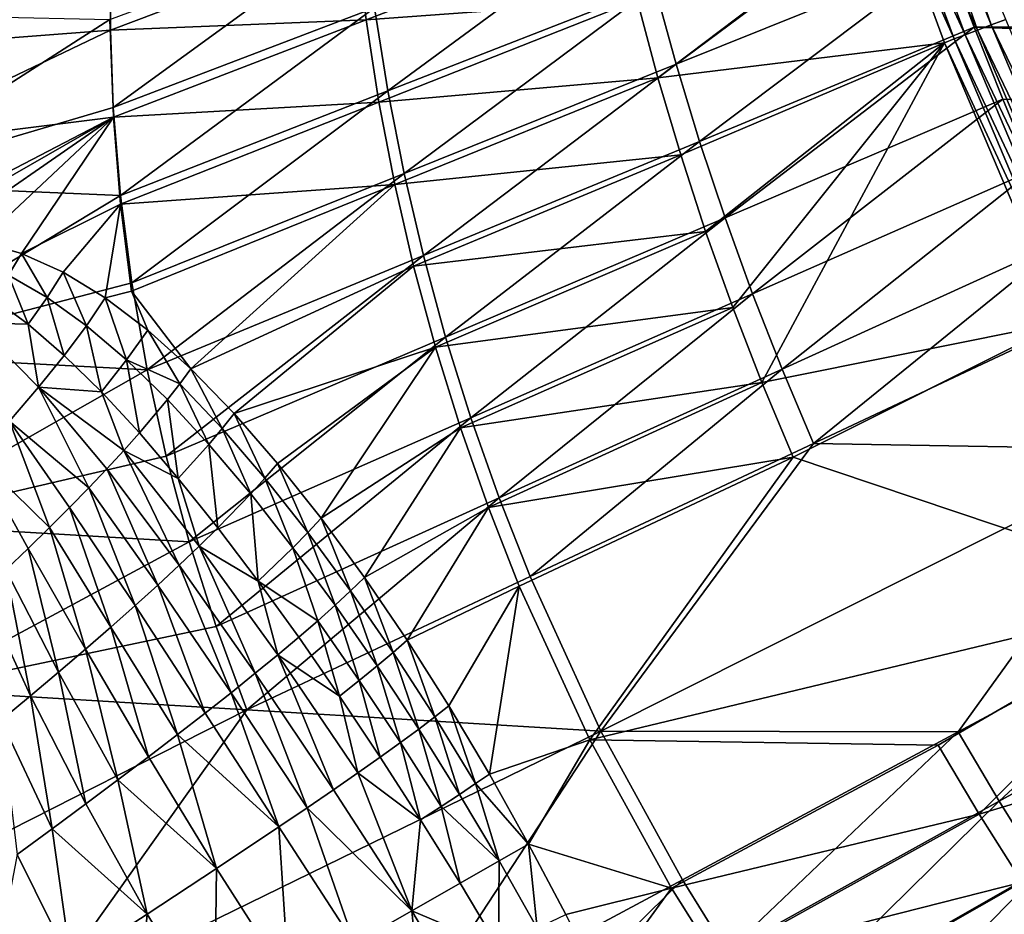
# Model space of a CAD drawing. Header units: metres. Extents: x 0 to 1651, y -1070 to 0.
# Tile 4 of 23: x 108 to 322, y -747 to -553. Entities that reach past the tile are written whole.
import ezdxf

# ---------------------------------------------------------------- set-up
doc = ezdxf.new("R2010")
doc.units = ezdxf.units.M

msp = doc.modelspace()

# ---------------------------------------------------------------- linework, layer by layer
at = {"layer": 'None'}
for points in [[(294.78952, -493.648407, -396.862), (319.308899, -554.272705, -399.332062), (297.90451, -492.715118, -399.020782)], [(319.308899, -554.272705, -399.332062), (322.482422, -553.075134, -400.917358), (297.90451, -492.715118, -399.020782)], [(319.308899, -554.272705, -399.332062), (294.78952, -493.648407, -396.862), (316.345001, -555.391174, -397.336365)], [(316.345001, -555.391174, -397.336365), (294.78952, -493.648407, -396.862), (302.30249, -525.62854, -394.675781)], [(303.976257, -523.353577, -406), (250.951294, -562.796692, -305.651764), (246.314392, -545.934448, -305.624207)], [(303.976257, -523.353577, -406), (309.661865, -539.102539, -406), (250.951294, -562.796692, -305.651764)], [(297.790405, -527.230835, -388.75885), (242.47699, -548.895752, -292.612457), (246.962448, -565.736816, -292.612457)], [(309.168915, -558.158081, -389.226135), (297.790405, -527.230835, -388.75885), (246.962448, -565.736816, -292.612457)], [(311.223022, -557.324036, -392.240173), (299.854614, -526.456299, -391.866089), (297.790405, -527.230835, -388.75885)], [(309.168915, -558.158081, -389.226135), (311.223022, -557.324036, -392.240173), (297.790405, -527.230835, -388.75885)], [(313.635284, -556.413696, -394.960571), (302.30249, -525.62854, -394.675781), (299.854614, -526.456299, -391.866089)], [(311.223022, -557.324036, -392.240173), (313.635284, -556.413696, -394.960571), (299.854614, -526.456299, -391.866089)], [(316.345001, -555.391174, -397.336365), (302.30249, -525.62854, -394.675781), (313.635284, -556.413696, -394.960571)], [(1302.379272, -527.437622, -406), (1270.322021, -553.53772, -406), (309.661865, -539.102539, -406)], [(242.124649, -528.97406, -305.592163), (188.335114, -568.593323, -204.695099), (185.446945, -550.583191, -204.65892)], [(188.335114, -568.593323, -204.695099), (242.124649, -528.97406, -305.592163), (246.314392, -545.934448, -305.624207)], [(238.461029, -531.974792, -292.612457), (181.534012, -535.202698, -195.074982), (183.645599, -553.14209, -195.074982)], [(242.47699, -548.895752, -292.612457), (238.461029, -531.974792, -292.612457), (183.645599, -553.14209, -195.074982)], [(128.78656, -572.220825, -103.719193), (128.067749, -553.123962, -103.671188), (183.215591, -532.518066, -204.617188)], [(183.215591, -532.518066, -204.617188), (185.446945, -550.583191, -204.65892), (128.78656, -572.220825, -103.719193)], [(183.645599, -553.14209, -195.074982), (181.534012, -535.202698, -195.074982), (128.151611, -555.412109, -97.537491)], [(181.534012, -535.202698, -195.074982), (128.329742, -536.548767, -97.537491), (128.151611, -555.412109, -97.537491)], [(128.151611, -555.412109, -97.537491), (128.329742, -536.548767, -97.537491), (76.171181, -559.387146)], [(76.171181, -559.387146), (128.329742, -536.548767, -97.537491), (79.13913, -537.831116)], [(309.661865, -539.102539, -406), (256.033234, -579.54718, -305.675232), (250.951294, -562.796692, -305.651764)], [(309.661865, -539.102539, -406), (315.602234, -554.773071, -406), (256.033234, -579.54718, -305.675232)], [(1270.322021, -553.53772, -406), (315.602234, -554.773071, -406), (309.661865, -539.102539, -406)], [(191.877411, -586.522949, -204.726181), (188.335114, -568.593323, -204.695099), (246.314392, -545.934448, -305.624207)], [(246.314392, -545.934448, -305.624207), (250.951294, -562.796692, -305.651764), (191.877411, -586.522949, -204.726181)], [(242.47699, -548.895752, -292.612457), (183.645599, -553.14209, -195.074982), (186.421982, -571.047729, -195.074982)], [(246.962448, -565.736816, -292.612457), (242.47699, -548.895752, -292.612457), (186.421982, -571.047729, -195.074982)], [(185.446945, -550.583191, -204.65892), (130.370041, -591.279907, -103.760826), (128.78656, -572.220825, -103.719193)], [(185.446945, -550.583191, -204.65892), (188.335114, -568.593323, -204.695099), (130.370041, -591.279907, -103.760826)], [(72.377548, -588.828552, -3), (75.179558, -551.954224, -3), (128.067749, -553.123962, -103.671188)], [(72.377548, -588.828552, -3), (128.067749, -553.123962, -103.671188), (128.78656, -572.220825, -103.719193)], [(183.645599, -553.14209, -195.074982), (128.151611, -555.412109, -97.537491), (128.830154, -574.309448, -97.537491)], [(186.421982, -571.047729, -195.074982), (183.645599, -553.14209, -195.074982), (128.830154, -574.309448, -97.537491)], [(347.705505, -612.940552, -401.003571), (322.482422, -553.075134, -400.917358), (319.308899, -554.272705, -399.332062)], [(128.830154, -574.309448, -97.537491), (128.151611, -555.412109, -97.537491), (74.456841, -581.080139)], [(74.456841, -581.080139), (128.151611, -555.412109, -97.537491), (76.171181, -559.387146)], [(315.602234, -554.773071, -406), (261.557526, -596.172058, -305.694916), (256.033234, -579.54718, -305.675232)], [(315.602234, -554.773071, -406), (321.796661, -570.361023, -406), (261.557526, -596.172058, -305.694916)], [(341.833588, -615.632019, -397.565948), (316.345001, -555.391174, -397.336365), (313.635284, -556.413696, -394.960571)], [(1270.322021, -553.53772, -406), (1226.428955, -587.216003, -406), (315.602234, -554.773071, -406)], [(1226.428955, -587.216003, -406), (321.796661, -570.361023, -406), (315.602234, -554.773071, -406)], [(344.673889, -614.330139, -399.482513), (319.308899, -554.272705, -399.332062), (316.345001, -555.391174, -397.336365)], [(344.673889, -614.330139, -399.482513), (316.345001, -555.391174, -397.336365), (341.833588, -615.632019, -397.565948)], [(347.705505, -612.940552, -401.003571), (319.308899, -554.272705, -399.332062), (344.673889, -614.330139, -399.482513)], [(336.889618, -617.897827, -392.662567), (311.223022, -557.324036, -392.240173), (309.168915, -558.158081, -389.226135)], [(339.225586, -616.827332, -395.281738), (313.635284, -556.413696, -394.960571), (311.223022, -557.324036, -392.240173)], [(336.889618, -617.897827, -392.662567), (339.225586, -616.827332, -395.281738), (311.223022, -557.324036, -392.240173)], [(313.635284, -556.413696, -394.960571), (339.225586, -616.827332, -395.281738), (341.833588, -615.632019, -397.565948)], [(246.962448, -565.736816, -292.612457), (251.91481, -582.478821, -292.612457), (309.168915, -558.158081, -389.226135)], [(251.91481, -582.478821, -292.612457), (257.330688, -599.1026, -292.612457), (309.168915, -558.158081, -389.226135)], [(309.168915, -558.158081, -389.226135), (257.330688, -599.1026, -292.612457), (263.205994, -615.589111, -292.612457)], [(309.168915, -558.158081, -389.226135), (263.205994, -615.589111, -292.612457), (269.535919, -631.919617, -292.612457)], [(334.857483, -618.807068, -389.752838), (309.168915, -558.158081, -389.226135), (269.535919, -631.919617, -292.612457)], [(334.857483, -618.807068, -389.752838), (336.889618, -617.897827, -392.662567), (309.168915, -558.158081, -389.226135)], [(250.951294, -562.796692, -305.651764), (196.071121, -604.346619, -204.752609), (191.877411, -586.522949, -204.726181)], [(250.951294, -562.796692, -305.651764), (256.033234, -579.54718, -305.675232), (196.071121, -604.346619, -204.752609)], [(186.421982, -571.047729, -195.074982), (189.862198, -588.889404, -195.074982), (246.962448, -565.736816, -292.612457)], [(189.862198, -588.889404, -195.074982), (251.91481, -582.478821, -292.612457), (246.962448, -565.736816, -292.612457)], [(188.335114, -568.593323, -204.695099), (132.814926, -610.269104, -103.796616), (130.370041, -591.279907, -103.760826)], [(132.814926, -610.269104, -103.796616), (188.335114, -568.593323, -204.695099), (191.877411, -586.522949, -204.726181)], [(321.796661, -570.361023, -406), (267.518982, -612.656006, -305.710938), (261.557526, -596.172058, -305.694916)], [(321.796661, -570.361023, -406), (328.244324, -585.862122, -406), (267.518982, -612.656006, -305.710938)], [(1226.428955, -587.216003, -406), (328.244324, -585.862122, -406), (321.796661, -570.361023, -406)], [(130.370041, -591.279907, -103.760826), (72.377548, -588.828552, -3), (128.78656, -572.220825, -103.719193)], [(128.830154, -574.309448, -97.537491), (130.366974, -593.199707, -97.537491), (186.421982, -571.047729, -195.074982)], [(130.366974, -593.199707, -97.537491), (189.862198, -588.889404, -195.074982), (186.421982, -571.047729, -195.074982)], [(74.002129, -602.841919), (128.830154, -574.309448, -97.537491), (74.456841, -581.080139)], [(74.002129, -602.841919), (82.552681, -600.878052, -15.034499), (128.830154, -574.309448, -97.537491)], [(82.552681, -600.878052, -15.034499), (91.219429, -600.367249, -30.121462), (128.830154, -574.309448, -97.537491)], [(128.830154, -574.309448, -97.537491), (91.219429, -600.367249, -30.121462), (99.99894, -601.364441, -45.11829)], [(99.99894, -601.364441, -45.11829), (108.891922, -603.896851, -59.865131), (128.830154, -574.309448, -97.537491)], [(108.891922, -603.896851, -59.865131), (130.366974, -593.199707, -97.537491), (128.830154, -574.309448, -97.537491)], [(256.033234, -579.54718, -305.675232), (200.912628, -622.038391, -204.774796), (196.071121, -604.346619, -204.752609)], [(256.033234, -579.54718, -305.675232), (261.557526, -596.172058, -305.694916), (200.912628, -622.038391, -204.774796)], [(193.96402, -606.637146, -195.074982), (251.91481, -582.478821, -292.612457), (189.862198, -588.889404, -195.074982)], [(257.330688, -599.1026, -292.612457), (251.91481, -582.478821, -292.612457), (193.96402, -606.637146, -195.074982)], [(136.117966, -629.156128, -103.82708), (132.814926, -610.269104, -103.796616), (191.877411, -586.522949, -204.726181)], [(191.877411, -586.522949, -204.726181), (196.071121, -604.346619, -204.752609), (136.117966, -629.156128, -103.82708)], [(328.244324, -585.862122, -406), (273.911987, -628.983398, -305.723358), (267.518982, -612.656006, -305.710938)], [(328.244324, -585.862122, -406), (334.922852, -601.223877, -406), (273.911987, -628.983398, -305.723358)], [(73.181656, -625.800476, -3), (72.377548, -588.828552, -3), (130.370041, -591.279907, -103.760826)], [(189.862198, -588.889404, -195.074982), (130.366974, -593.199707, -97.537491), (132.761932, -612.042053, -97.537491)], [(145.588776, -628.944214, -112.96669), (189.862198, -588.889404, -195.074982), (132.761932, -612.042053, -97.537491)], [(193.96402, -606.637146, -195.074982), (189.862198, -588.889404, -195.074982), (145.588776, -628.944214, -112.96669)], [(132.814926, -610.269104, -103.796616), (73.181656, -625.800476, -3), (130.370041, -591.279907, -103.760826)], [(108.891922, -603.896851, -59.865131), (117.900192, -607.963684, -74.19236), (130.366974, -593.199707, -97.537491)], [(117.900192, -607.963684, -74.19236), (127.024231, -613.535156, -87.92765), (130.366974, -593.199707, -97.537491)], [(130.366974, -593.199707, -97.537491), (127.024231, -613.535156, -87.92765), (132.761932, -612.042053, -97.537491)], [(261.557526, -596.172058, -305.694916), (206.394653, -639.570801, -204.792847), (200.912628, -622.038391, -204.774796)], [(261.557526, -596.172058, -305.694916), (267.518982, -612.656006, -305.710938), (206.394653, -639.570801, -204.792847)], [(198.72403, -624.260681, -195.074982), (257.330688, -599.1026, -292.612457), (193.96402, -606.637146, -195.074982)], [(257.330688, -599.1026, -292.612457), (198.72403, -624.260681, -195.074982), (263.205994, -615.589111, -292.612457)], [(108.891922, -603.896851, -59.865131), (99.99894, -601.364441, -45.11829), (106.026611, -608.619751, -48.750938)], [(273.911987, -628.983398, -305.723358), (334.922852, -601.223877, -406), (280.730804, -645.13855, -305.732147)], [(280.730804, -645.13855, -305.732147), (334.922852, -601.223877, -406), (341.815216, -616.413513, -406)], [(114.421577, -613.428284, -60.46357), (108.891922, -603.896851, -59.865131), (106.026611, -608.619751, -48.750938)], [(117.900192, -607.963684, -74.19236), (108.891922, -603.896851, -59.865131), (114.421577, -613.428284, -60.46357)], [(196.071121, -604.346619, -204.752609), (140.274658, -647.907349, -103.852646), (136.117966, -629.156128, -103.82708)], [(196.071121, -604.346619, -204.752609), (200.912628, -622.038391, -204.774796), (140.274658, -647.907349, -103.852646)], [(154.994644, -638.615845, -123.963585), (193.96402, -606.637146, -195.074982), (145.588776, -628.944214, -112.96669)], [(198.72403, -624.260681, -195.074982), (193.96402, -606.637146, -195.074982), (154.994644, -638.615845, -123.963585)], [(106.026611, -608.619751, -48.750938), (102.643135, -613.639282, -37.805317), (110.295258, -619.263733, -46.945496)], [(114.421577, -613.428284, -60.46357), (106.026611, -608.619751, -48.750938), (110.295258, -619.263733, -46.945496)], [(122.976608, -619.563904, -71.697411), (117.900192, -607.963684, -74.19236), (114.421577, -613.428284, -60.46357)], [(127.024231, -613.535156, -87.92765), (117.900192, -607.963684, -74.19236), (122.976608, -619.563904, -71.697411)], [(73.181656, -625.800476, -3), (132.814926, -610.269104, -103.796616), (136.117966, -629.156128, -103.82708)], [(127.024231, -613.535156, -87.92765), (136.257889, -620.552979, -100.905807), (132.761932, -612.042053, -97.537491)], [(132.761932, -612.042053, -97.537491), (136.257889, -620.552979, -100.905807), (145.588776, -628.944214, -112.96669)], [(267.518982, -612.656006, -305.710938), (212.509064, -656.91626, -204.806808), (206.394653, -639.570801, -204.792847)], [(267.518982, -612.656006, -305.710938), (273.911987, -628.983398, -305.723358), (212.509064, -656.91626, -204.806808)], [(102.643135, -613.639282, -37.805317), (98.754616, -618.947998, -27.074736), (110.295258, -619.263733, -46.945496)], [(110.295258, -619.263733, -46.945496), (118.151749, -626.037598, -55.720032), (114.421577, -613.428284, -60.46357)], [(118.151749, -626.037598, -55.720032), (122.976608, -619.563904, -71.697411), (114.421577, -613.428284, -60.46357)], [(131.687805, -626.9729, -82.310722), (127.024231, -613.535156, -87.92765), (122.976608, -619.563904, -71.697411)], [(136.257889, -620.552979, -100.905807), (127.024231, -613.535156, -87.92765), (131.687805, -626.9729, -82.310722)], [(263.205994, -615.589111, -292.612457), (198.72403, -624.260681, -195.074982), (204.137589, -641.730103, -195.074982)], [(269.535919, -631.919617, -292.612457), (263.205994, -615.589111, -292.612457), (204.137589, -641.730103, -195.074982)], [(356.292084, -646.405518, -406), (280.730804, -645.13855, -305.732147), (341.815216, -616.413513, -406)], [(98.754616, -618.947998, -27.074736), (112.569328, -632.945068, -40.065212), (110.295258, -619.263733, -46.945496)], [(112.569328, -632.945068, -40.065212), (98.754616, -618.947998, -27.074736), (106.253731, -640.272339, -24.800659)], [(110.295258, -619.263733, -46.945496), (112.569328, -632.945068, -40.065212), (118.151749, -626.037598, -55.720032)], [(126.210938, -633.911987, -64.010643), (122.976608, -619.563904, -71.697411), (118.151749, -626.037598, -55.720032)], [(126.210938, -633.911987, -64.010643), (131.687805, -626.9729, -82.310722), (122.976608, -619.563904, -71.697411)], [(334.857483, -618.807068, -389.752838), (269.535919, -631.919617, -292.612457), (276.31488, -648.0755, -292.612457)], [(364.333832, -677.680725, -389.762787), (334.857483, -618.807068, -389.752838), (276.31488, -648.0755, -292.612457)], [(143.198135, -632.191467, -102.530197), (136.257889, -620.552979, -100.905807), (131.687805, -626.9729, -82.310722)], [(145.588776, -628.944214, -112.96669), (136.257889, -620.552979, -100.905807), (143.198135, -632.191467, -102.530197)], [(200.912628, -622.038391, -204.774796), (145.275528, -666.483643, -103.873451), (140.274658, -647.907349, -103.852646)], [(200.912628, -622.038391, -204.774796), (206.394653, -639.570801, -204.792847), (145.275528, -666.483643, -103.873451)], [(77.586143, -662.517883, -3), (73.181656, -625.800476, -3), (136.117966, -629.156128, -103.82708)], [(164.441483, -649.461243, -133.765228), (198.72403, -624.260681, -195.074982), (154.994644, -638.615845, -123.963585)], [(164.441483, -649.461243, -133.765228), (173.884735, -661.363647, -142.255646), (198.72403, -624.260681, -195.074982)], [(198.72403, -624.260681, -195.074982), (173.884735, -661.363647, -142.255646), (204.137589, -641.730103, -195.074982)], [(112.569328, -632.945068, -40.065212), (126.210938, -633.911987, -64.010643), (118.151749, -626.037598, -55.720032)], [(134.466156, -642.826294, -71.702835), (131.687805, -626.9729, -82.310722), (126.210938, -633.911987, -64.010643)], [(134.466156, -642.826294, -71.702835), (140.545624, -635.588562, -92.166191), (131.687805, -626.9729, -82.310722)], [(140.545624, -635.588562, -92.166191), (143.198135, -632.191467, -102.530197), (131.687805, -626.9729, -82.310722)], [(136.117966, -629.156128, -103.82708), (140.274658, -647.907349, -103.852646), (77.586143, -662.517883, -3)], [(152.410492, -641.886719, -112.510124), (145.588776, -628.944214, -112.96669), (143.198135, -632.191467, -102.530197)], [(154.994644, -638.615845, -123.963585), (145.588776, -628.944214, -112.96669), (152.410492, -641.886719, -112.510124)], [(212.509064, -656.91626, -204.806808), (273.911987, -628.983398, -305.723358), (219.247681, -674.046814, -204.816711)], [(219.247681, -674.046814, -204.816711), (273.911987, -628.983398, -305.723358), (280.730804, -645.13855, -305.732147)], [(143.198135, -632.191467, -102.530197), (140.545624, -635.588562, -92.166191), (149.531754, -645.326172, -101.138222)], [(149.531754, -645.326172, -101.138222), (152.410492, -641.886719, -112.510124), (143.198135, -632.191467, -102.530197)], [(269.535919, -631.919617, -292.612457), (204.137589, -641.730103, -195.074982), (210.198776, -659.01532, -195.074982)], [(276.31488, -648.0755, -292.612457), (269.535919, -631.919617, -292.612457), (210.198776, -659.01532, -195.074982)], [(112.569328, -632.945068, -40.065212), (106.253731, -640.272339, -24.800659), (123.462959, -654.761414, -41.842529)], [(127.376595, -650.642273, -51.669559), (131.045746, -646.663025, -61.626724), (112.569328, -632.945068, -40.065212)], [(131.045746, -646.663025, -61.626724), (126.210938, -633.911987, -64.010643), (112.569328, -632.945068, -40.065212)], [(127.376595, -650.642273, -51.669559), (112.569328, -632.945068, -40.065212), (123.462959, -654.761414, -41.842529)], [(131.045746, -646.663025, -61.626724), (134.466156, -642.826294, -71.702835), (126.210938, -633.911987, -64.010643)], [(142.903, -652.704041, -78.692154), (140.545624, -635.588562, -92.166191), (134.466156, -642.826294, -71.702835)], [(140.545624, -635.588562, -92.166191), (142.903, -652.704041, -78.692154), (149.531754, -645.326172, -101.138222)], [(161.693069, -652.681335, -121.394661), (154.994644, -638.615845, -123.963585), (152.410492, -641.886719, -112.510124)], [(164.441483, -649.461243, -133.765228), (154.994644, -638.615845, -123.963585), (161.693069, -652.681335, -121.394661)], [(114.921143, -663.408875, -22.62265), (106.253731, -640.272339, -24.800659), (99.233879, -648.002747, -9.991654)], [(123.462959, -654.761414, -41.842529), (106.253731, -640.272339, -24.800659), (119.309471, -659.017944, -32.156635)], [(106.253731, -640.272339, -24.800659), (114.921143, -663.408875, -22.62265), (119.309471, -659.017944, -32.156635)], [(206.394653, -639.570801, -204.792847), (151.109879, -684.844543, -103.889534), (145.275528, -666.483643, -103.873451)], [(206.394653, -639.570801, -204.792847), (212.509064, -656.91626, -204.806808), (151.109879, -684.844543, -103.889534)], [(131.045746, -646.663025, -61.626724), (142.903, -652.704041, -78.692154), (134.466156, -642.826294, -71.702835)], [(158.617325, -656.088806, -109.1147), (152.410492, -641.886719, -112.510124), (149.531754, -645.326172, -101.138222)], [(158.617325, -656.088806, -109.1147), (161.693069, -652.681335, -121.394661), (152.410492, -641.886719, -112.510124)], [(204.137589, -641.730103, -195.074982), (173.884735, -661.363647, -142.255646), (183.269745, -674.197021, -149.33757)], [(204.137589, -641.730103, -195.074982), (183.269745, -674.197021, -149.33757), (210.198776, -659.01532, -195.074982)], [(280.730804, -645.13855, -305.732147), (234.564911, -707.552551, -204.824524), (219.247681, -674.046814, -204.816711)], [(234.564911, -707.552551, -204.824524), (280.730804, -645.13855, -305.732147), (356.292084, -646.405518, -406)], [(143.115585, -671.550232, -61.194107), (131.045746, -646.663025, -61.626724), (127.376595, -650.642273, -51.669559)], [(143.115585, -671.550232, -61.194107), (147.462143, -667.415161, -72.965515), (131.045746, -646.663025, -61.626724)], [(147.462143, -667.415161, -72.965515), (142.903, -652.704041, -78.692154), (131.045746, -646.663025, -61.626724)], [(149.531754, -645.326172, -101.138222), (142.903, -652.704041, -78.692154), (151.497757, -663.458069, -84.885605)], [(151.497757, -663.458069, -84.885605), (158.617325, -656.088806, -109.1147), (149.531754, -645.326172, -101.138222)], [(312.150391, -707.724426, -305.732117), (234.564911, -707.552551, -204.824524), (356.292084, -646.405518, -406)], [(356.292084, -646.405518, -406), (371.644379, -675.803894, -406), (312.150391, -707.724426, -305.732117)], [(140.274658, -647.907349, -103.852646), (145.275528, -666.483643, -103.873451), (77.586143, -662.517883, -3)], [(99.233879, -648.002747, -9.991654), (105.461823, -672.581665, -4.052309), (110.303352, -667.931213, -13.251112)], [(110.303352, -667.931213, -13.251112), (114.921143, -663.408875, -22.62265), (99.233879, -648.002747, -9.991654)], [(171.004288, -664.463928, -129.076279), (164.441483, -649.461243, -133.765228), (161.693069, -652.681335, -121.394661)], [(173.884735, -661.363647, -142.255646), (164.441483, -649.461243, -133.765228), (171.004288, -664.463928, -129.076279)], [(276.31488, -648.0755, -292.612457), (210.198776, -659.01532, -195.074982), (216.900406, -676.086426, -195.074982)], [(232.189438, -709.467102, -195.074982), (276.31488, -648.0755, -292.612457), (216.900406, -676.086426, -195.074982)], [(364.333832, -677.680725, -389.762787), (276.31488, -648.0755, -292.612457), (232.189438, -709.467102, -195.074982)], [(123.462959, -654.761414, -41.842529), (138.463425, -675.860291, -49.585369), (127.376595, -650.642273, -51.669559)], [(138.463425, -675.860291, -49.585369), (143.115585, -671.550232, -61.194107), (127.376595, -650.642273, -51.669559)], [(142.903, -652.704041, -78.692154), (147.462143, -667.415161, -72.965515), (151.497757, -663.458069, -84.885605)], [(167.763763, -667.770386, -115.996567), (161.693069, -652.681335, -121.394661), (158.617325, -656.088806, -109.1147)], [(171.004288, -664.463928, -129.076279), (161.693069, -652.681335, -121.394661), (167.763763, -667.770386, -115.996567)], [(119.309471, -659.017944, -32.156635), (133.511459, -680.34198, -38.153053), (123.462959, -654.761414, -41.842529)], [(133.511459, -680.34198, -38.153053), (138.463425, -675.860291, -49.585369), (123.462959, -654.761414, -41.842529)], [(151.109879, -684.844543, -103.889534), (212.509064, -656.91626, -204.806808), (157.767044, -702.949646, -103.900948)], [(160.21785, -674.99292, -90.201057), (158.617325, -656.088806, -109.1147), (151.497757, -663.458069, -84.885605)], [(157.767044, -702.949646, -103.900948), (212.509064, -656.91626, -204.806808), (219.247681, -674.046814, -204.816711)], [(160.21785, -674.99292, -90.201057), (167.763763, -667.770386, -115.996567), (158.617325, -656.088806, -109.1147)], [(119.309471, -659.017944, -32.156635), (114.921143, -663.408875, -22.62265), (128.265945, -684.99176, -26.910618)], [(133.511459, -680.34198, -38.153053), (119.309471, -659.017944, -32.156635), (128.265945, -684.99176, -26.910618)], [(183.269745, -674.197021, -149.33757), (192.534515, -687.828308, -154.930634), (210.198776, -659.01532, -195.074982)], [(210.198776, -659.01532, -195.074982), (192.534515, -687.828308, -154.930634), (216.900406, -676.086426, -195.074982)], [(180.292877, -677.114258, -135.464828), (173.884735, -661.363647, -142.255646), (171.004288, -664.463928, -129.076279)], [(183.269745, -674.197021, -149.33757), (173.884735, -661.363647, -142.255646), (180.292877, -677.114258, -135.464828)], [(77.586143, -662.517883, -3), (145.275528, -666.483643, -103.873451), (85.550461, -698.630737, -3)], [(110.303352, -667.931213, -13.251112), (122.733589, -689.805786, -15.871244), (114.921143, -663.408875, -22.62265)], [(114.921143, -663.408875, -22.62265), (122.733589, -689.805786, -15.871244), (128.265945, -684.99176, -26.910618)], [(147.462143, -667.415161, -72.965515), (160.21785, -674.99292, -90.201057), (151.497757, -663.458069, -84.885605)], [(171.004288, -664.463928, -129.076279), (167.763763, -667.770386, -115.996567), (176.923218, -680.256287, -121.700813)], [(171.004288, -664.463928, -129.076279), (176.923218, -680.256287, -121.700813), (180.292877, -677.114258, -135.464828)], [(145.275528, -666.483643, -103.873451), (151.109879, -684.844543, -103.889534), (85.550461, -698.630737, -3)], [(105.461823, -672.581665, -4.052309), (116.921562, -694.779907, -5.04779), (110.303352, -667.931213, -13.251112)], [(110.303352, -667.931213, -13.251112), (116.921562, -694.779907, -5.04779), (122.733589, -689.805786, -15.871244)], [(159.606064, -695.022339, -68.083855), (147.462143, -667.415161, -72.965515), (143.115585, -671.550232, -61.194107)], [(159.606064, -695.022339, -68.083855), (164.500687, -691.007141, -81.23761), (147.462143, -667.415161, -72.965515)], [(164.500687, -691.007141, -81.23761), (160.21785, -674.99292, -90.201057), (147.462143, -667.415161, -72.965515)], [(173.16478, -683.620972, -108.063286), (167.763763, -667.770386, -115.996567), (160.21785, -674.99292, -90.201057)], [(167.763763, -667.770386, -115.996567), (173.16478, -683.620972, -108.063286), (176.923218, -680.256287, -121.700813)], [(100.402626, -677.35675, 4.963739), (110.837463, -699.90979, 5.547221), (105.461823, -672.581665, -4.052309)], [(105.461823, -672.581665, -4.052309), (110.837463, -699.90979, 5.547221), (116.921562, -694.779907, -5.04779)], [(154.344696, -699.247498, -55.125313), (143.115585, -671.550232, -61.194107), (138.463425, -675.860291, -49.585369)], [(154.344696, -699.247498, -55.125313), (159.606064, -695.022339, -68.083855), (143.115585, -671.550232, -61.194107)], [(234.564911, -707.552551, -204.824524), (157.767044, -702.949646, -103.900948), (219.247681, -674.046814, -204.816711)], [(169.022202, -687.205566, -94.569771), (173.16478, -683.620972, -108.063286), (160.21785, -674.99292, -90.201057)], [(164.500687, -691.007141, -81.23761), (169.022202, -687.205566, -94.569771), (160.21785, -674.99292, -90.201057)], [(189.500534, -690.505249, -140.485947), (183.269745, -674.197021, -149.33757), (180.292877, -677.114258, -135.464828)], [(192.534515, -687.828308, -154.930634), (183.269745, -674.197021, -149.33757), (189.500534, -690.505249, -140.485947)], [(133.511459, -680.34198, -38.153053), (148.723572, -703.67865, -42.378471), (138.463425, -675.860291, -49.585369)], [(148.723572, -703.67865, -42.378471), (154.344696, -699.247498, -55.125313), (138.463425, -675.860291, -49.585369)], [(176.923218, -680.256287, -121.700813), (186.041046, -693.425842, -126.159065), (180.292877, -677.114258, -135.464828)], [(180.292877, -677.114258, -135.464828), (186.041046, -693.425842, -126.159065), (189.500534, -690.505249, -140.485947)], [(192.534515, -687.828308, -154.930634), (201.612045, -702.118652, -158.970322), (216.900406, -676.086426, -195.074982)], [(216.900406, -676.086426, -195.074982), (201.612045, -702.118652, -158.970322), (210.432388, -716.923523, -161.410339)], [(216.900406, -676.086426, -195.074982), (210.432388, -716.923523, -161.410339), (232.189438, -709.467102, -195.074982)], [(371.644379, -675.803894, -406), (321.012238, -722.784729, -305.72345), (312.150391, -707.724426, -305.732117)], [(371.644379, -675.803894, -406), (379.653595, -690.296692, -406), (321.012238, -722.784729, -305.72345)], [(110.837463, -699.90979, 5.547221), (100.402626, -677.35675, 4.963739), (104.489319, -705.190857, 15.901618)], [(307.785309, -710.593628, -292.612457), (364.333832, -677.680725, -389.762787), (232.189438, -709.467102, -195.074982)], [(316.701233, -725.611023, -292.612457), (364.333832, -677.680725, -389.762787), (307.785309, -710.593628, -292.612457)], [(380.463135, -706.392883, -389.572906), (364.333832, -677.680725, -389.762787), (316.701233, -725.611023, -292.612457)], [(133.511459, -680.34198, -38.153053), (128.265945, -684.99176, -26.910618), (142.750168, -708.311462, -29.859489)], [(148.723572, -703.67865, -42.378471), (133.511459, -680.34198, -38.153053), (142.750168, -708.311462, -29.859489)], [(176.923218, -680.256287, -121.700813), (173.16478, -683.620972, -108.063286), (182.16037, -696.587524, -111.9692)], [(186.041046, -693.425842, -126.159065), (176.923218, -680.256287, -121.700813), (182.16037, -696.587524, -111.9692)], [(177.863541, -699.987488, -97.935356), (173.16478, -683.620972, -108.063286), (169.022202, -687.205566, -94.569771)], [(173.16478, -683.620972, -108.063286), (177.863541, -699.987488, -97.935356), (182.16037, -696.587524, -111.9692)], [(85.550461, -698.630737, -3), (151.109879, -684.844543, -103.889534), (157.767044, -702.949646, -103.900948)], [(128.265945, -684.99176, -26.910618), (122.733589, -689.805786, -15.871244), (136.432571, -713.141357, -17.584181)], [(142.750168, -708.311462, -29.859489), (128.265945, -684.99176, -26.910618), (136.432571, -713.141357, -17.584181)], [(164.500687, -691.007141, -81.23761), (177.863541, -699.987488, -97.935356), (169.022202, -687.205566, -94.569771)], [(198.564117, -704.504578, -144.080017), (192.534515, -687.828308, -154.930634), (189.500534, -690.505249, -140.485947)], [(201.612045, -702.118652, -158.970322), (192.534515, -687.828308, -154.930634), (198.564117, -704.504578, -144.080017)], [(116.921562, -694.779907, -5.04779), (129.779373, -718.163391, -5.567976), (122.733589, -689.805786, -15.871244)], [(122.733589, -689.805786, -15.871244), (129.779373, -718.163391, -5.567976), (136.432571, -713.141357, -17.584181)], [(176.554886, -720.309753, -71.941742), (164.500687, -691.007141, -81.23761), (159.606064, -695.022339, -68.083855)], [(176.554886, -720.309753, -71.941742), (181.840195, -716.642883, -85.993217), (164.500687, -691.007141, -81.23761)], [(181.840195, -716.642883, -85.993217), (177.863541, -699.987488, -97.935356), (164.500687, -691.007141, -81.23761)], [(186.041046, -693.425842, -126.159065), (195.057907, -707.152771, -129.316574), (189.500534, -690.505249, -140.485947)], [(189.500534, -690.505249, -140.485947), (195.057907, -707.152771, -129.316574), (198.564117, -704.504578, -144.080017)], [(379.653595, -690.296692, -406), (330.261536, -737.583496, -305.711212), (321.012238, -722.784729, -305.72345)], [(186.041046, -693.425842, -126.159065), (182.16037, -696.587524, -111.9692), (191.098145, -710.06073, -114.700699)], [(195.057907, -707.152771, -129.316574), (186.041046, -693.425842, -126.159065), (191.098145, -710.06073, -114.700699)], [(110.837463, -699.90979, 5.547221), (122.79969, -723.372314, 6.174097), (116.921562, -694.779907, -5.04779)], [(122.79969, -723.372314, 6.174097), (129.779373, -718.163391, -5.567976), (116.921562, -694.779907, -5.04779)], [(170.841705, -724.221558, -58.118008), (159.606064, -695.022339, -68.083855), (154.344696, -699.247498, -55.125313)], [(170.841705, -724.221558, -58.118008), (176.554886, -720.309753, -71.941742), (159.606064, -695.022339, -68.083855)], [(157.767044, -702.949646, -103.900948), (96.999779, -733.794312, -3), (85.550461, -698.630737, -3)], [(182.16037, -696.587524, -111.9692), (177.863541, -699.987488, -97.935356), (186.690216, -713.22522, -100.252838)], [(191.098145, -710.06073, -114.700699), (182.16037, -696.587524, -111.9692), (186.690216, -713.22522, -100.252838)], [(115.503143, -728.762695, 17.627434), (110.837463, -699.90979, 5.547221), (104.489319, -705.190857, 15.901618)], [(122.79969, -723.372314, 6.174097), (110.837463, -699.90979, 5.547221), (115.503143, -728.762695, 17.627434)], [(164.708801, -728.373657, -44.54126), (154.344696, -699.247498, -55.125313), (148.723572, -703.67865, -42.378471)], [(164.708801, -728.373657, -44.54126), (170.841705, -724.221558, -58.118008), (154.344696, -699.247498, -55.125313)], [(177.863541, -699.987488, -97.935356), (181.840195, -716.642883, -85.993217), (186.690216, -713.22522, -100.252838)], [(207.417404, -718.974243, -146.2043), (201.612045, -702.118652, -158.970322), (198.564117, -704.504578, -144.080017)], [(207.417404, -718.974243, -146.2043), (210.432388, -716.923523, -161.410339), (201.612045, -702.118652, -158.970322)], [(111.825775, -767.672852, -3), (96.999779, -733.794312, -3), (157.767044, -702.949646, -103.900948)], [(234.564911, -707.552551, -204.824524), (111.825775, -767.672852, -3), (157.767044, -702.949646, -103.900948)], [(142.750168, -708.311462, -29.859489), (164.708801, -728.373657, -44.54126), (148.723572, -703.67865, -42.378471)], [(195.057907, -707.152771, -129.316574), (203.911423, -721.306091, -131.134171), (198.564117, -704.504578, -144.080017)], [(203.911423, -721.306091, -131.134171), (207.417404, -718.974243, -146.2043), (198.564117, -704.504578, -144.080017)], [(104.489319, -705.190857, 15.901618), (107.899841, -734.328674, 28.777878), (115.503143, -728.762695, 17.627434)], [(195.057907, -707.152771, -129.316574), (191.098145, -710.06073, -114.700699), (199.919479, -723.916138, -116.222153)], [(203.911423, -721.306091, -131.134171), (195.057907, -707.152771, -129.316574), (199.919479, -723.916138, -116.222153)], [(326.017822, -740.351074, -292.612457), (380.463135, -706.392883, -389.572906), (316.701233, -725.611023, -292.612457)], [(111.825775, -767.672852, -3), (234.564911, -707.552551, -204.824524), (192.409927, -772.002747, -103.900711)], [(136.432571, -713.141357, -17.584181), (151.219467, -737.378479, -18.203728), (142.750168, -708.311462, -29.859489)], [(151.219467, -737.378479, -18.203728), (164.708801, -728.373657, -44.54126), (142.750168, -708.311462, -29.859489)], [(192.409927, -772.002747, -103.900711), (234.564911, -707.552551, -204.824524), (252.281082, -739.865784, -204.816605)], [(252.281082, -739.865784, -204.816605), (234.564911, -707.552551, -204.824524), (312.150391, -707.724426, -305.732117)], [(262.016602, -755.506592, -204.806808), (252.281082, -739.865784, -204.816605), (312.150391, -707.724426, -305.732117)], [(312.150391, -707.724426, -305.732117), (321.012238, -722.784729, -305.72345), (262.016602, -755.506592, -204.806808)], [(191.098145, -710.06073, -114.700699), (186.690216, -713.22522, -100.252838), (195.447357, -726.801086, -101.490158)], [(199.919479, -723.916138, -116.222153), (191.098145, -710.06073, -114.700699), (195.447357, -726.801086, -101.490158)], [(210.432388, -716.923523, -161.410339), (218.925079, -732.094055, -162.225952), (232.189438, -709.467102, -195.074982)], [(232.189438, -709.467102, -195.074982), (218.925079, -732.094055, -162.225952), (249.9189, -741.63623, -195.074982)], [(249.9189, -741.63623, -195.074982), (307.785309, -710.593628, -292.612457), (232.189438, -709.467102, -195.074982)], [(249.9189, -741.63623, -195.074982), (316.701233, -725.611023, -292.612457), (307.785309, -710.593628, -292.612457)], [(129.779373, -718.163391, -5.567976), (151.219467, -737.378479, -18.203728), (136.432571, -713.141357, -17.584181)], [(186.690216, -713.22522, -100.252838), (181.840195, -716.642883, -85.993217), (195.447357, -726.801086, -101.490158)], [(193.598755, -746.594299, -72.529678), (181.840195, -716.642883, -85.993217), (176.554886, -720.309753, -71.941742)], [(181.840195, -716.642883, -85.993217), (193.598755, -746.594299, -72.529678), (195.447357, -726.801086, -101.490158)], [(218.925079, -732.094055, -162.225952), (210.432388, -716.923523, -161.410339), (207.417404, -718.974243, -146.2043)], [(129.779373, -718.163391, -5.567976), (122.79969, -723.372314, 6.174097), (136.164597, -747.279541, 6.925126)], [(151.219467, -737.378479, -18.203728), (129.779373, -718.163391, -5.567976), (136.164597, -747.279541, 6.925126)], [(212.538116, -735.750793, -131.590942), (207.417404, -718.974243, -146.2043), (203.911423, -721.306091, -131.134171)], [(212.538116, -735.750793, -131.590942), (218.925079, -732.094055, -162.225952), (207.417404, -718.974243, -146.2043)], [(170.841705, -724.221558, -58.118008), (193.598755, -746.594299, -72.529678), (176.554886, -720.309753, -71.941742)], [(199.919479, -723.916138, -116.222153), (212.538116, -735.750793, -131.590942), (203.911423, -721.306091, -131.134171)], [(136.164597, -747.279541, 6.925126), (122.79969, -723.372314, 6.174097), (115.503143, -728.762695, 17.627434)], [(164.708801, -728.373657, -44.54126), (181.163849, -753.713745, -44.46983), (170.841705, -724.221558, -58.118008)], [(181.163849, -753.713745, -44.46983), (193.598755, -746.594299, -72.529678), (170.841705, -724.221558, -58.118008)], [(195.447357, -726.801086, -101.490158), (204.078522, -740.594238, -101.630234), (199.919479, -723.916138, -116.222153)], [(204.078522, -740.594238, -101.630234), (212.538116, -735.750793, -131.590942), (199.919479, -723.916138, -116.222153)], [(321.012238, -722.784729, -305.72345), (272.315948, -770.77063, -204.792999), (262.016602, -755.506592, -204.806808)], [(321.012238, -722.784729, -305.72345), (330.261536, -737.583496, -305.711212), (272.315948, -770.77063, -204.792999)], [(259.665192, -757.194275, -195.074982), (316.701233, -725.611023, -292.612457), (249.9189, -741.63623, -195.074982)], [(326.017822, -740.351074, -292.612457), (316.701233, -725.611023, -292.612457), (259.665192, -757.194275, -195.074982)], [(151.219467, -737.378479, -18.203728), (166.850967, -761.908447, -17.624781), (164.708801, -728.373657, -44.54126)], [(166.850967, -761.908447, -17.624781), (181.163849, -753.713745, -44.46983), (164.708801, -728.373657, -44.54126)], [(193.598755, -746.594299, -72.529678), (204.078522, -740.594238, -101.630234), (195.447357, -726.801086, -101.490158)], [(107.899841, -734.328674, 28.777878), (119.631584, -758.026978, 30.707067), (115.503143, -728.762695, 17.627434)], [(115.503143, -728.762695, 17.627434), (119.631584, -758.026978, 30.707067), (136.164597, -747.279541, 6.925126)], [(218.925079, -732.094055, -162.225952), (212.538116, -735.750793, -131.590942), (220.781387, -750.365662, -130.876907)], [(226.988663, -747.41394, -161.419754), (218.925079, -732.094055, -162.225952), (220.781387, -750.365662, -130.876907)], [(218.925079, -732.094055, -162.225952), (226.988663, -747.41394, -161.419754), (249.9189, -741.63623, -195.074982)], [(96.999779, -733.794312, -3), (111.825775, -767.672852, -3), (3, -848.547241, -3)], [(101.344109, -768.74353, 52.935604), (119.631584, -758.026978, 30.707067), (107.899841, -734.328674, 28.777878)], [(212.538116, -735.750793, -131.590942), (204.078522, -740.594238, -101.630234), (212.372009, -754.53949, -100.942337)], [(220.781387, -750.365662, -130.876907), (212.538116, -735.750793, -131.590942), (212.372009, -754.53949, -100.942337)], [(136.164597, -747.279541, 6.925126), (150.748871, -771.127502, 7.838922), (151.219467, -737.378479, -18.203728)], [(150.748871, -771.127502, 7.838922), (166.850967, -761.908447, -17.624781), (151.219467, -737.378479, -18.203728)], [(330.261536, -737.583496, -305.711212), (283.15918, -785.63501, -204.774994), (272.315948, -770.77063, -204.792999)], [(283.15918, -785.63501, -204.774994), (330.261536, -737.583496, -305.711212), (339.888123, -752.109558, -305.695221)], [(203.017899, -788.222839, -103.889374), (192.409927, -772.002747, -103.900711), (252.281082, -739.865784, -204.816605)], [(212.372009, -754.53949, -100.942337), (204.078522, -740.594238, -101.630234), (193.598755, -746.594299, -72.529678)], [(203.017899, -788.222839, -103.889374), (252.281082, -739.865784, -204.816605), (262.016602, -755.506592, -204.806808)], [(326.017822, -740.351074, -292.612457), (259.665192, -757.194275, -195.074982), (269.977966, -772.363892, -195.074982)], [(335.724365, -754.798645, -292.612457), (326.017822, -740.351074, -292.612457), (269.977966, -772.363892, -195.074982)], [(249.9189, -741.63623, -195.074982), (226.988663, -747.41394, -161.419754), (234.595551, -762.799194, -159.011215)], [(234.595551, -762.799194, -159.011215), (259.665192, -757.194275, -195.074982), (249.9189, -741.63623, -195.074982)], [(119.631584, -758.026978, 30.707067), (132.957489, -781.313721, 31.763296), (136.164597, -747.279541, 6.925126)], [(136.164597, -747.279541, 6.925126), (132.957489, -781.313721, 31.763296), (150.748871, -771.127502, 7.838922)], [(181.163849, -753.713745, -44.46983), (196.767563, -779.407959, -42.857048), (193.598755, -746.594299, -72.529678)], [(196.767563, -779.407959, -42.857048), (209.498688, -773.457642, -70.615761), (193.598755, -746.594299, -72.529678)], [(193.598755, -746.594299, -72.529678), (209.498688, -773.457642, -70.615761), (212.372009, -754.53949, -100.942337)]]:
    msp.add_3dface(points, dxfattribs=at)

doc.saveas('drawing.dxf')
